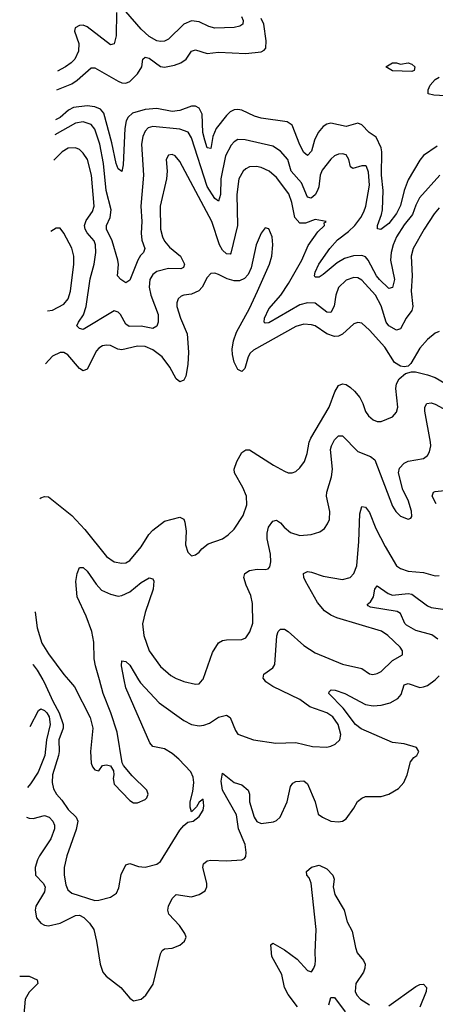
# Model space of a CAD drawing. Header units: inches. Extents: x 1954678 to 2060271, y 904822 to 1016299.
# Tile 30 of 256: x 1956401 to 1958551, y 948323 to 953413. Entities that reach past the tile are written whole.
import ezdxf

# ---------------------------------------------------------------- set-up
doc = ezdxf.new("R2010")
doc.units = ezdxf.units.IN
doc.header["$MEASUREMENT"] = 0
doc.layers.add('B9954', color=7, linetype='Continuous')
doc.layers.add('B9955', color=7, linetype='Continuous')

msp = doc.modelspace()

# ---------------------------------------------------------------- linework, layer by layer
at = {"layer": 'B9954', "color": 5}
for points, elevation in [([(1956435.6, 949290.8), (1956450, 949285), (1956470, 949284), (1956530, 949300.1), (1956553.6, 949290), (1956571.7, 949270), (1956580.9, 949250), (1956581.1, 949230), (1956562.1, 949177.9), (1956503.9, 949090), (1956493.1, 949070), (1956481.3, 949030), (1956483.5, 948990), (1956523.2, 948950), (1956533.5, 948930), (1956530, 948904.4), (1956485.4, 948830), (1956481.4, 948810), (1956487.6, 948770), (1956510, 948741.8), (1956530, 948732), (1956550, 948729.4), (1956610, 948742.4), (1956690, 948782.7), (1956710, 948783.4), (1956732.1, 948772.1), (1956762.7, 948742.7), (1956783.8, 948710), (1956799.2, 948650), (1956816.8, 948530), (1956831.9, 948490), (1956848.7, 948468.7), (1956924.7, 948410), (1956970, 948354.4), (1956990, 948341.3), (1957030, 948350.5), (1957054, 948370), (1957092.1, 948427.9), (1957130, 948584.7), (1957138.7, 948601.3), (1957150, 948610.5), (1957190, 948613.7), (1957230, 948628.7), (1957253.6, 948650), (1957261.3, 948670), (1957255.4, 948690), (1957228.2, 948730), (1957171.8, 948790), (1957167.3, 948810), (1957170.7, 948830), (1957190, 948870.2), (1957210, 948890.2), (1957290, 948878.5), (1957329.4, 948890.6), (1957360.9, 948910), (1957369.8, 948930), (1957369.2, 948950), (1957349.2, 949030.8), (1957351.2, 949050), (1957370, 949064.4), (1957390, 949068.1), (1957470, 949064.9), (1957549.8, 949070.2), (1957563.8, 949076.2), (1957570, 949086.8), (1957572.4, 949107.6), (1957567.6, 949150), (1957532, 949230), (1957522.3, 949302.3), (1957449.9, 949430), (1957443.7, 949476.3), (1957450, 949518.8), (1957510, 949470.3), (1957550, 949458.5), (1957582.8, 949430), (1957590.2, 949410), (1957590.1, 949370), (1957613.1, 949290), (1957627.4, 949267.4), (1957650, 949258.2), (1957713.3, 949266.7), (1957730, 949273.3), (1957748.6, 949291.4), (1957785.1, 949370), (1957802.4, 949450), (1957814.2, 949465.8), (1957830, 949474.4), (1957870, 949477.6), (1957890, 949463.1), (1957929.2, 949370), (1957945.7, 949305.7), (1957967.3, 949290), (1958010, 949270.3), (1958050, 949265.7), (1958070, 949270.4), (1958090, 949282.4), (1958130, 949337.1), (1958148.9, 949371.1), (1958170, 949388.8), (1958190, 949397.6), (1958270, 949397.1), (1958310, 949408.8), (1958360.5, 949439.5), (1958388.4, 949470), (1958404.8, 949510), (1958422.5, 949577.5), (1958440.3, 949599.7), (1958456, 949610), (1958466, 949630), (1958452.7, 949650), (1958390, 949669.7), (1958330, 949676.3), (1958167.6, 949747.6), (1958137.7, 949770), (1958074.6, 949854.6), (1958000.5, 949930), (1958001.7, 949938.3), (1958011.7, 949948.3), (1958033, 949947), (1958082, 949930), (1958190, 949873.6), (1958230, 949865.9), (1958270, 949869.5), (1958317.9, 949882.1), (1958356.7, 949903.3), (1958374.5, 949925.5), (1958390, 949974.4), (1958410, 949982.1), (1958470, 949961.5), (1958490, 949964.2), (1958510, 949972.1), (1958550, 949999.8), (1958550.2, 950000)], 520), ([(1956521.2, 950000), (1956528.2, 949988.2), (1956572.5, 949890), (1956606, 949830), (1956626, 949770), (1956626.3, 949750), (1956603.4, 949690), (1956605, 949630), (1956601.4, 949610), (1956570.1, 949510), (1956568.7, 949470), (1956576.5, 949436.5), (1956591.1, 949410), (1956618.6, 949378.6), (1956651.3, 949330), (1956693.8, 949290), (1956701.4, 949270), (1956692.6, 949227.4), (1956645, 949090), (1956630.9, 949030), (1956630.9, 948990), (1956640.4, 948940.4), (1956650, 948915.3), (1956670, 948897.6), (1956790, 948860.2), (1956810, 948860.7), (1956870, 948877.3), (1956902, 948898), (1956914.3, 948925.7), (1956926, 948994), (1956950, 949044.9), (1956970, 949051.5), (1957015.8, 949035.8), (1957050, 949032.4), (1957110, 949046.9), (1957130, 949062), (1957230, 949223.7), (1957250, 949248.2), (1957270, 949264), (1957299, 949270), (1957330, 949294.8), (1957350, 949326.8), (1957354.3, 949350), (1957350, 949384), (1957330, 949368.7), (1957316.1, 949343.9), (1957290, 949319), (1957282, 949342), (1957282.6, 949370), (1957297.1, 949422.9), (1957302.2, 949470), (1957297.8, 949497.8), (1957285.5, 949525.5), (1957225, 949590), (1957190, 949619.2), (1957150, 949643.2), (1957090, 949656.1), (1957074.1, 949674.1), (1956950, 949958.7), (1956941.9, 950000)], 540), ([(1956653.5, 950000), (1956684.1, 949964.1), (1956765.5, 949805.5), (1956779.7, 949750), (1956766.7, 949630), (1956770.4, 949570.4), (1956777.3, 949550), (1956790, 949534.8), (1956810, 949531), (1956830, 949557.3), (1956850, 949562), (1956870, 949556.3), (1956885.5, 949530), (1956888.2, 949510), (1956884.4, 949490), (1956890, 949461), (1956970, 949376.3), (1956990, 949365.5), (1957010, 949364.9), (1957050, 949382.8), (1957059, 949390), (1957066, 949410), (1957059.3, 949430), (1956983.5, 949503.5), (1956937.5, 949557.5), (1956931.5, 949571.5), (1956905.1, 949730), (1956872.9, 949830), (1956832.8, 949930), (1956813.3, 950000)], 560), ([(1957016.2, 950000), (1957025.2, 949985.2), (1957121.9, 949881.9), (1957250, 949790.2), (1957290, 949770.1), (1957330, 949763.3), (1957354.1, 949765.9), (1957383, 949777), (1957430, 949807.4), (1957470, 949818.7), (1957490, 949805.5), (1957518, 949738), (1957530, 949719.3), (1957610, 949690.4), (1957726.2, 949673.8), (1957830, 949676), (1957916.4, 949656.4), (1957990, 949653.2), (1958010, 949656.9), (1958032.2, 949667.8), (1958056.9, 949690), (1958062.8, 949717.2), (1958048.2, 949770), (1958021.3, 949810), (1957990, 949830.4), (1957901.8, 949861.8), (1957850, 949899.2), (1957710, 949965.7), (1957673.8, 949990), (1957666.8, 950000)], 540), ([(1957229.4, 950000), (1957250, 949992.1), (1957310, 949978), (1957330, 949979.6), (1957346.9, 950000)], 560), ([(1956455.2, 949758.8), (1956498.7, 949841.3), (1956510, 949850.7), (1956530, 949842.2), (1956541.1, 949830), (1956552.9, 949810), (1956559.6, 949770), (1956540.5, 949690), (1956531.9, 949610), (1956496.7, 949523.3), (1956457.5, 949462.5), (1956442, 949444.7)], 520), ([(1957838.5, 948310), (1957790, 948373.4), (1957770.8, 948410), (1957756.6, 948476.6), (1957705.4, 948570), (1957700.7, 948630), (1957710, 948639.3), (1957770, 948605.6), (1957835.9, 948555.9), (1957890, 948498.6), (1957910, 948491.4), (1957922.2, 948510), (1957930, 948528.5), (1957931.8, 948550), (1957929.4, 948590.6), (1957934.9, 948710), (1957908.9, 948948.9), (1957897.7, 948977.7), (1957886.6, 948990), (1957884.2, 949010), (1957910, 949032.6), (1957950, 949041.9), (1957990, 949023.2), (1958020.1, 948990), (1958027.1, 948970), (1958023, 948930), (1958031.4, 948890), (1958078.7, 948810), (1958094.1, 948750), (1958121, 948701), (1958137.3, 948617.3), (1958147.2, 948590), (1958179.6, 948550), (1958188.2, 948530), (1958187, 948510), (1958179.4, 948490), (1958139.8, 948430), (1958136.2, 948390), (1958144.7, 948370), (1958163.6, 948350), (1958210, 948319.7)], 480), ([(1956401.1, 948468.2), (1956450, 948467.8), (1956491.8, 948450), (1956494.3, 948430), (1956450, 948385.6), (1956429.6, 948350), (1956422.8, 948270)], 480), ([(1958310, 948315.6), (1958450, 948415), (1958470, 948424.7), (1958490, 948427.2), (1958504.9, 948410), (1958502.9, 948390), (1958470, 948307.8)], 480), ([(1957999.4, 948320.6), (1958010, 948358.8), (1958030, 948358), (1958084.9, 948284.9)], 460)]:
    msp.add_lwpolyline(points, dxfattribs=dict(at, elevation=elevation))
at = {"layer": 'B9955', "color": 5}
for points, elevation in [([(1956901, 953450), (1956899.9, 953330), (1956890, 953288), (1956870, 953282.6), (1956750, 953376.3), (1956730, 953385), (1956710, 953384.1), (1956688.1, 953371.9), (1956685.4, 953354.6), (1956706.8, 953290), (1956705.1, 953250), (1956686.9, 953210), (1956667.9, 953190), (1956637.4, 953170), (1956597.1, 953146.9)], 540), ([(1957548.4, 953430), (1957557.6, 953410), (1957555.8, 953390), (1957540.4, 953379.6), (1957510, 953372.9), (1957410, 953369.3), (1957378.6, 953378.6), (1957330, 953402.6), (1957290, 953407.2), (1957250, 953389.4), (1957170, 953313.4), (1957150, 953302.6), (1957130, 953300.2), (1957110, 953304), (1957070, 953326.1), (1957030, 953363.5), (1956950, 953456.3)], 540), ([(1956593.1, 953051.4), (1956670, 953082.6), (1956698.7, 953101.3), (1956770, 953164.9), (1956790, 953165.2), (1956910, 953094.7), (1956930, 953086.1), (1956950, 953085.9), (1956970, 953094.1), (1957010, 953132.7), (1957032.1, 953170), (1957037.8, 953210), (1957050, 953220.2), (1957070, 953214.8), (1957130, 953171.3), (1957150, 953168.6), (1957201.6, 953178.4), (1957235.3, 953190), (1957261.4, 953210), (1957290, 953251.1), (1957310, 953257.8), (1957370, 953238), (1957430, 953245.4), (1957570, 953238.8), (1957650, 953247.6), (1957664.9, 953255.1), (1957673.9, 953266.1), (1957675.7, 953304.3), (1957664.2, 953390), (1957650, 953419)], 520), ([(1958630, 953018.3), (1958543, 953023), (1958513.6, 953030), (1958513.3, 953050), (1958524.7, 953075.3), (1958550, 953103.4), (1958570, 953117)], 480), ([(1958560.1, 952759.9), (1958490, 952711.5), (1958470, 952687.8), (1958410, 952585), (1958390.1, 952530), (1958370, 952453.1), (1958350, 952411.5), (1958310, 952359.8), (1958268.3, 952328.3), (1958252.1, 952332.1), (1958251.2, 952350), (1958273.1, 952406.9), (1958277.1, 952430), (1958281.8, 952530), (1958271.9, 952610), (1958274.9, 952730), (1958270, 952750.9), (1958245.3, 952805.3), (1958208.3, 952830), (1958170, 952869.7), (1958150, 952878.3), (1958090, 952860.7), (1958010, 952878.9), (1957990, 952873.8), (1957970, 952861.4), (1957944.1, 952830), (1957925.5, 952790), (1957910, 952733), (1957890, 952711), (1957870, 952727.3), (1957850, 952765.8), (1957810, 952868.7), (1957785.1, 952885.1), (1957650, 952904.1), (1957615.1, 952915.1), (1957550, 952945.4), (1957530, 952949.1), (1957510, 952946.8), (1957490, 952937.5), (1957470, 952917.8), (1957417.2, 952850), (1957399.9, 952810), (1957390, 952748), (1957370, 952751.1), (1957357.9, 952790), (1957349, 952831), (1957345.4, 952925.4), (1957330, 952955.8), (1957310, 952967), (1957290, 952966.5), (1957230, 952943.7), (1957190, 952938.5), (1957110, 952953.8), (1957050, 952949.2), (1956984, 952930), (1956961.8, 952910), (1956952.1, 952890), (1956944.9, 952850), (1956936.2, 952663.8), (1956930, 952629), (1956910, 952642.4), (1956900.2, 952670), (1956877.1, 952777.1), (1956836.6, 952930), (1956819.8, 952950), (1956790, 952963.5), (1956750, 952967.4), (1956680, 952960), (1956653.8, 952946.2), (1956610, 952907.2), (1956586.6, 952894.8)], 520), ([(1958574.7, 952610), (1958468.3, 952491.7), (1958450, 952455.3), (1958433.5, 952406.5), (1958390, 952353), (1958349.2, 952290), (1958332.3, 952250), (1958322.1, 952210), (1958318.2, 952170), (1958338.9, 952070), (1958330, 952029.6), (1958310, 952024.5), (1958262.2, 952070), (1958246.1, 952090), (1958204.1, 952170), (1958190, 952186.7), (1958170, 952193.7), (1958127.8, 952192.2), (1958080.7, 952179.3), (1958042.8, 952157.2), (1957970, 952095.3), (1957950, 952082.6), (1957930, 952082), (1957925.7, 952090), (1957928.8, 952108.8), (1957948.2, 952150), (1958005.3, 952230), (1958044.6, 952275.4), (1958101.9, 952318.1), (1958135, 952350), (1958165.3, 952390), (1958180.6, 952419.4), (1958192, 952450), (1958210, 952558), (1958205.9, 952625.9), (1958194.5, 952654.5), (1958190, 952658.3), (1958170, 952657.5), (1958124.8, 952644.8), (1958112.5, 952652.5), (1958104.2, 952690), (1958090, 952715.1), (1958070, 952720.7), (1958050, 952718.9), (1958030, 952709.8), (1958010, 952692), (1957965.2, 952634.8), (1957955.7, 952610), (1957947.8, 952550), (1957941, 952530), (1957930, 952508.4), (1957909.2, 952490), (1957890, 952496), (1957858.9, 952570), (1957806, 952630), (1957788.7, 952690), (1957750, 952733.7), (1957710, 952758.8), (1957567, 952793), (1957530, 952793.2), (1957510, 952781.8), (1957494.9, 952765.1), (1957465.2, 952710), (1957441.5, 952590), (1957439.1, 952510), (1957430, 952475.8), (1957410, 952489.1), (1957370, 952551.3), (1957290, 952802.7), (1957271.9, 952831.9), (1957230, 952847.1), (1957090, 952861.7), (1957066.4, 952853.6), (1957050, 952836.8), (1957038.3, 952810), (1957030.7, 952770), (1957040.8, 952610), (1957027.8, 952450), (1957032.2, 952370), (1957029, 952309), (1957033.3, 952273.3), (1957048.4, 952230), (1957042.2, 952210), (1957025.7, 952194.3), (1957011.8, 952170), (1956970, 952067), (1956950, 952053), (1956924.2, 952070), (1956906.9, 952090), (1956912.4, 952147.6), (1956908.5, 952170), (1956879.9, 952270), (1956850.6, 952330), (1956849.9, 952350), (1956869.9, 952390.1), (1956874.4, 952430), (1956848.1, 952530), (1956834.7, 952670), (1956816.4, 952770), (1956790, 952847.8), (1956770, 952871.1), (1956730, 952884.5), (1956690, 952878.3), (1956583.4, 952818.8)], 540), ([(1958570, 952441.2), (1958544.4, 952410), (1958493.4, 952330), (1958436.1, 952230), (1958426.1, 952190), (1958431.5, 952090), (1958426, 952010), (1958434.2, 951930), (1958428.8, 951910), (1958400.1, 951870), (1958370, 951815.3), (1958350, 951809.1), (1958310, 951829.9), (1958297.3, 951850), (1958270, 951934.8), (1958240.6, 951990), (1958170, 952066.6), (1958150, 952078.3), (1958130, 952081.4), (1958090, 952067.3), (1958050, 952028.5), (1958035.9, 951990), (1958028.1, 951931.9), (1958010, 951900.3), (1957990, 951901.3), (1957930, 951948.2), (1957889.4, 951949.4), (1957850, 951940.1), (1957690, 951846), (1957670, 951844.4), (1957665.3, 951850), (1957667.3, 951870), (1957690, 951918.9), (1957751.3, 951988.7), (1957792.2, 952050), (1957859.6, 952170), (1957893.4, 952246.6), (1957943.4, 952316.6), (1957977, 952350), (1957976.4, 952363.6), (1957986, 952370), (1957930, 952379.7), (1957879.4, 952360.6), (1957850, 952360.8), (1957824.7, 952390), (1957808.7, 952468.7), (1957792.5, 952512.5), (1957730, 952597.4), (1957691, 952630), (1957650, 952649.1), (1957625.5, 952654.6), (1957590, 952652.3), (1957570, 952642.8), (1957556.5, 952630), (1957535.3, 952590), (1957524.6, 952510), (1957528.5, 952350), (1957493.3, 952206.7), (1957490, 952201.7), (1957470, 952202.9), (1957450, 952222.3), (1957434.9, 952250), (1957395.2, 952370), (1957230, 952680.5), (1957204.5, 952710), (1957190, 952716.1), (1957170, 952713.3), (1957158.8, 952690), (1957164.2, 952630), (1957160.5, 952590), (1957126.9, 952450), (1957130.1, 952330), (1957139.8, 952290), (1957150, 952269.2), (1957176.5, 952236.5), (1957233.1, 952190), (1957253.5, 952150), (1957248.3, 952131.7), (1957234.2, 952125.8), (1957170, 952126.5), (1957110, 952111.8), (1957090, 952095.5), (1957075, 952070), (1957071.4, 952030), (1957079.4, 951990), (1957117.2, 951890), (1957116.8, 951850), (1957110.6, 951829.4), (1957090, 951817.4), (1957030, 951829.5), (1956966.8, 951826.8), (1956950, 951839.1), (1956922, 951890), (1956910, 951902), (1956890, 951907.9), (1956730, 951811), (1956710, 951816.3), (1956697.4, 951830), (1956704.5, 951850), (1956731.7, 951888.3), (1956745.8, 951930), (1956766.2, 952073.8), (1956786.7, 952150), (1956795.5, 952210), (1956792.5, 952250), (1956786.2, 952270), (1956750, 952310.6), (1956739.2, 952330), (1956735.6, 952350), (1956744.2, 952375.8), (1956777.9, 952422.1), (1956785.7, 952450), (1956772.8, 952610), (1956751.7, 952690), (1956730, 952722.8), (1956710, 952741.6), (1956690, 952751.4), (1956651.5, 952748.5), (1956621.3, 952730), (1956577.8, 952686.6)], 560), ([(1958570, 951802), (1958550, 951793.6), (1958510, 951760.5), (1958470, 951715.1), (1958424.6, 951635.4), (1958410, 951622), (1958390, 951618), (1958370, 951622.6), (1958340.3, 951640.3), (1958290, 951720.4), (1958210, 951808.5), (1958170, 951845.1), (1958150, 951848.3), (1958130, 951840.4), (1958070, 951787.5), (1958050, 951776.8), (1958030, 951774.7), (1957990, 951789.9), (1957930, 951829.9), (1957910, 951836.5), (1957870, 951838.7), (1957830, 951826.9), (1957610, 951705.4), (1957593.4, 951690), (1957583.2, 951670), (1957566.4, 951610), (1957550, 951595.1), (1957530, 951604.2), (1957510, 951642.9), (1957502.2, 951682.2), (1957500.1, 951710), (1957506.8, 951753.2), (1957522.5, 951797.5), (1957590, 951920.3), (1957631.9, 952010), (1957693.7, 952150), (1957704.4, 952190), (1957709.7, 952249.7), (1957707.3, 952290), (1957690, 952332.7), (1957670, 952337.2), (1957650, 952309.2), (1957624.9, 952250), (1957598.6, 952130), (1957583.1, 952096.9), (1957564.7, 952075.3), (1957537.2, 952062.8), (1957510, 952062.5), (1957474, 952074), (1957430, 952096.8), (1957410, 952103.1), (1957390, 952101.1), (1957370, 952079.7), (1957344.5, 952030), (1957328.5, 952011.5), (1957290, 951994.2), (1957250, 951989.8), (1957236, 951984), (1957221.5, 951970), (1957214.4, 951950), (1957214, 951930), (1957232.6, 951870), (1957266.6, 951790), (1957274.6, 951694.6), (1957270.8, 951630), (1957259.8, 951570), (1957250, 951549.8), (1957230, 951540.8), (1957210, 951556), (1957177.1, 951617.1), (1957137.3, 951670), (1957090, 951707.2), (1957050, 951724.4), (1957010, 951724.7), (1956930, 951706.2), (1956909.2, 951709.2), (1956870, 951728.4), (1956850, 951731.3), (1956830, 951726.6), (1956810, 951715), (1956798.1, 951701.9), (1956750, 951607.1), (1956730, 951597.4), (1956710, 951610.7), (1956650, 951680.9), (1956630, 951692.7), (1956610, 951693), (1956570, 951673.8), (1956533.8, 951634.9)], 580), ([(1956545.2, 951907.9), (1956570, 951912.1), (1956630, 951943), (1956651.9, 951970), (1956663.4, 952010), (1956680.7, 952150), (1956681.2, 952190), (1956670, 952232.8), (1956630, 952309.6), (1956610, 952335.1), (1956590, 952336.2), (1956562.4, 952317.8)], 580), ([(1956504.6, 950937.6), (1956510, 950941.1), (1956530, 950948.8), (1956550, 950946.3), (1956670, 950850.2), (1956738.3, 950778.3), (1956850, 950638.5), (1956890, 950610.2), (1956930, 950603.2), (1956950, 950606.2), (1956970, 950618), (1957030, 950688.4), (1957068.4, 950751.6), (1957090, 950774.4), (1957150, 950820.2), (1957230, 950842), (1957250, 950830.4), (1957255.9, 950815.9), (1957261.4, 950770), (1957258.6, 950698.5), (1957270, 950661), (1957290, 950641), (1957310, 950646.8), (1957330, 950660.7), (1957342.7, 950677.3), (1957376.3, 950703.7), (1957450, 950730.3), (1957478.7, 950750), (1957510, 950779.5), (1957557.8, 950850), (1957575.1, 950904.9), (1957574, 950950), (1957555.3, 950995.3), (1957512.9, 951070), (1957509.8, 951090), (1957524.8, 951130), (1957550, 951176.4), (1957570, 951190.3), (1957590, 951188.9), (1957713.4, 951110), (1957770, 951079.1), (1957790, 951071.4), (1957809.7, 951070.3), (1957830, 951078), (1957850, 951095.8), (1957874, 951130), (1957887.9, 951170), (1957898.5, 951230), (1957906.1, 951250), (1958001.1, 951410), (1958030.4, 951489.6), (1958050, 951522.4), (1958070, 951530.2), (1958090, 951526.7), (1958112.1, 951512.1), (1958133.4, 951493.4), (1958159.9, 951459.9), (1958175.6, 951430), (1958190, 951388), (1958204.6, 951364.6), (1958230, 951344.2), (1958250, 951336.5), (1958270, 951336.5), (1958330, 951359.5), (1958350, 951384), (1958356.9, 951410), (1958347.2, 951507.3), (1958349.7, 951530), (1958363.6, 951556.4), (1958396.4, 951583.6), (1958427, 951593), (1958447.7, 951592.3), (1958510, 951578), (1958550, 951562.8), (1958630, 951516.9)], 580), ([(1957346.9, 950000), (1957350, 950003.8), (1957398.8, 950141.2), (1957430, 950192.4), (1957450, 950204.2), (1957470, 950207.7), (1957550.7, 950209.3), (1957570, 950218), (1957592, 950248), (1957607.2, 950292.8), (1957604.8, 950395.2), (1957596.7, 950436.7), (1957572.1, 950490), (1957559.8, 950530), (1957565.7, 950550), (1957590, 950566.5), (1957630, 950573.4), (1957670, 950571.5), (1957685.6, 950574.4), (1957695.7, 950584.3), (1957699.8, 950610), (1957697.8, 950650), (1957681.6, 950730), (1957680.8, 950759.2), (1957687.6, 950790), (1957710, 950820.5), (1957730, 950825.5), (1957750, 950813), (1957768.4, 950790), (1957802, 950762), (1957850, 950747), (1957908.8, 950751.2), (1957953.7, 950766.3), (1957976.9, 950783.1), (1957992.8, 950807.2), (1958003.6, 950830), (1958006, 950870), (1957987.8, 950950), (1957989.8, 950970), (1958014.5, 951050), (1958018.9, 951090), (1958009.2, 951190.8), (1958013.7, 951210), (1958030, 951241.6), (1958050, 951262.4), (1958070, 951261.3), (1958150, 951181), (1958215.1, 951155.1), (1958237.6, 951137.6), (1958330, 950898), (1958347.4, 950870), (1958370, 950847.2), (1958410, 950830.6), (1958423.7, 950836.3), (1958430, 950844.7), (1958427.3, 950872.7), (1958410, 950929.4), (1958383.2, 950983.2), (1958359.8, 951070), (1958365.8, 951094.2), (1958390, 951121.2), (1958410, 951130.2), (1958490, 951144.7), (1958510, 951159.5), (1958521.1, 951178.9), (1958527.2, 951210), (1958525.6, 951230), (1958496.4, 951390), (1958496.2, 951410), (1958507.1, 951430), (1958530, 951432.7), (1958550, 951426.5), (1958630, 951382.3)], 560), ([(1958554.4, 950910), (1958534.8, 950950), (1958541.3, 950970), (1958550, 950975), (1958696, 950990)], 540), ([(1957666.8, 950000), (1957659.8, 950010), (1957664.7, 950030), (1957710, 950061.8), (1957720.4, 950079.6), (1957731.5, 950228.5), (1957738.5, 950250), (1957750, 950262.3), (1957770, 950263.2), (1957790, 950250.2), (1957870, 950177.7), (1957930, 950140.8), (1958070, 950081.5), (1958170, 950058.4), (1958210, 950031.7), (1958228.2, 950028.2), (1958250, 950032.6), (1958270, 950043.2), (1958330, 950100.9), (1958381.2, 950130), (1958380.9, 950150), (1958369.6, 950170), (1958304.7, 950230), (1958272, 950252), (1958040.8, 950320.8), (1958010, 950334.5), (1957976.9, 950356.9), (1957940.8, 950400.8), (1957879.6, 950510), (1957870.6, 950530), (1957869.3, 950550.7), (1957890, 950559.8), (1957910, 950558), (1957970, 950536.2), (1958070, 950518.9), (1958110, 950530.2), (1958129.8, 950550), (1958144.3, 950590), (1958155.3, 950715.3), (1958161.1, 950858.9), (1958170, 950896.4), (1958190, 950892.9), (1958210, 950865.2), (1958243.6, 950783.6), (1958291.8, 950690), (1958350, 950590.3), (1958370, 950576.2), (1958410, 950562.7), (1958490, 950556.3), (1958550, 950538.8), (1958570, 950539.2)], 540), ([(1956813.3, 950000), (1956793, 950073), (1956786.5, 950110), (1956784.3, 950195.7), (1956774.9, 950250), (1956745.7, 950330), (1956698, 950430), (1956691.3, 950508.7), (1956697.8, 950550), (1956710, 950580.5), (1956730, 950582), (1956750, 950562), (1956796, 950496), (1956824.7, 950464.7), (1956870, 950443.2), (1956910, 950433.4), (1956930, 950436.1), (1956970, 950456.1), (1957030, 950504.2), (1957070, 950528.7), (1957090, 950522), (1957094.7, 950510), (1957090.9, 950470), (1957049.3, 950349.3), (1957036, 950290), (1957043.5, 950230), (1957071.3, 950150), (1957130, 950070.2), (1957183.4, 950023.4), (1957210, 950007.5), (1957229.4, 950000)], 560), ([(1958564.6, 950210), (1958532.9, 950232.9), (1958450, 950255.7), (1958402.5, 950282.5), (1958392.3, 950292.3), (1958370, 950343.4), (1958354.2, 950354.2), (1958216.3, 950376.3), (1958203.5, 950383.5), (1958198.4, 950390), (1958215.4, 950404.6), (1958231, 950430), (1958237.7, 950470), (1958250, 950486.7), (1958307.4, 950447.4), (1958330, 950437.9), (1958410, 950446.3), (1958430, 950444.3), (1958510, 950382.7), (1958530, 950375.4), (1958590, 950366)], 520), ([(1956480.1, 950353), (1956481.5, 950350), (1956491.2, 950270), (1956515.7, 950190), (1956550, 950134.4), (1956630, 950027.6), (1956653.5, 950000)], 560), ([(1956941.9, 950000), (1956927.7, 950072.3), (1956930, 950098.8), (1956950, 950095.8), (1956970, 950076.5), (1957016.2, 950000)], 540), ([(1956468.6, 950079.3), (1956470, 950078), (1956491.7, 950050), (1956521.2, 950000)], 540), ([(1958550.2, 950000), (1958570, 950022)], 520)]:
    msp.add_lwpolyline(points, dxfattribs=dict(at, elevation=elevation))
at = {"layer": 'B9955', "color": 5, "elevation": 480}
msp.add_lwpolyline([(1958370, 953183), (1958410, 953190.4), (1958430, 953184), (1958444, 953170), (1958441.1, 953150), (1958430, 953144.7), (1958330, 953149.7), (1958294, 953170), (1958330, 953191), (1958350, 953190.8)], close=True, dxfattribs=at)

doc.saveas('drawing.dxf')
